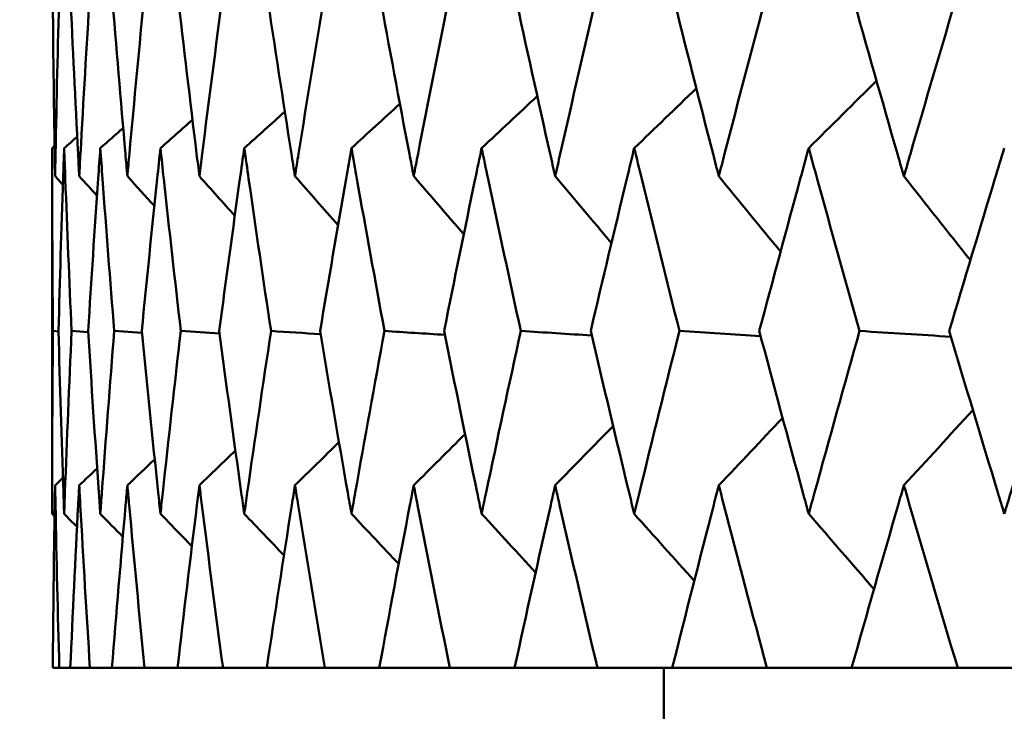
# Model space of a CAD drawing. Header units: millimetres. Extents: x 61 to 1929, y 482 to 2664.
# Tile 152 of 219: x 996.47 to 999.69, y 713.21 to 715.47. Entities that reach past the tile are written whole.
import ezdxf

# ---------------------------------------------------------------- set-up
doc = ezdxf.new("R2010")
doc.units = ezdxf.units.MM
doc.header["$LTSCALE"] = 10
doc.layers.add('Widoczne (ISO)', color=7, linetype='Continuous', lineweight=50)

msp = doc.modelspace()

# ---------------------------------------------------------------- linework, layer by layer
at = {"layer": 'Widoczne (ISO)'}
for p, q in [((996.5742, 715.0544), (996.5742, 713.8578)), ((996.5952, 714.4549), (996.5771, 714.4562)), ((996.6924, 714.4524), (996.638, 714.4562)), ((996.8681, 714.45), (996.7775, 714.4562)), ((996.5763, 713.3536), (996.5977, 713.3536)), ((996.6338, 713.3536), (996.5977, 713.3536)), ((996.6338, 713.3536), (996.698, 713.3536)), ((996.77, 713.3536), (996.698, 713.3536)), ((996.77, 713.3536), (996.8766, 713.3536)), ((996.9844, 713.3536), (996.8766, 713.3536)), ((996.9844, 713.3536), (997.1331, 713.3536)), ((997.2761, 713.3536), (997.1331, 713.3536)), ((997.2761, 713.3536), (997.4662, 713.3536)), ((997.6439, 713.3536), (997.4662, 713.3536)), ((997.6439, 713.3536), (997.8748, 713.3536)), ((998.0864, 713.3536), (997.8748, 713.3536)), ((998.0864, 713.3536), (998.3572, 713.3536)), ((998.602, 713.3536), (998.3572, 713.3536)), ((998.5742, 712.3536), (998.5742, 713.3536)), ((998.602, 713.3536), (998.9114, 713.3536)), ((999.1884, 713.3536), (998.9114, 713.3536)), ((999.1884, 713.3536), (999.5354, 713.3536)), ((999.8435, 713.3536), (999.5354, 713.3536))]:
    msp.add_line(p, q, dxfattribs=at)
msp.add_circle((1016.5742, 751.3536), 50, dxfattribs=at)
for points, knots in [([(996.5763, 715.5613), (996.5777, 715.3862), (996.5799, 715.2111), (996.5832, 715.0115), (996.5837, 714.987), (996.5841, 714.9625)], [0.01044349, 0.01044349, 0.01044349, 0.01044349, 0.07085106, 0.07085106, 0.07930241, 0.07930241, 0.07930241, 0.07930241]), ([(996.5841, 714.9625), (996.5845, 714.9869), (996.585, 715.0114), (996.5888, 715.211), (996.5928, 715.3862), (996.5977, 715.5613)], [0.06241522, 0.06241522, 0.06241522, 0.06241522, 0.0708546, 0.0708546, 0.13127416, 0.13127416, 0.13127416, 0.13127416]), ([(996.6339, 715.5613), (996.6415, 715.3862), (996.65, 715.2111), (996.6604, 715.0115), (996.6617, 714.987), (996.663, 714.9625)], [0.01044349, 0.01044349, 0.01044349, 0.01044349, 0.07085106, 0.07085106, 0.07930241, 0.07930241, 0.07930241, 0.07930241]), ([(996.663, 714.9625), (996.6643, 714.9869), (996.6656, 715.0114), (996.6765, 715.211), (996.6868, 715.3862), (996.6978, 715.5613)], [0.06241522, 0.06241522, 0.06241522, 0.06241522, 0.0708546, 0.0708546, 0.13127416, 0.13127416, 0.13127416, 0.13127416]), ([(996.7701, 715.5613), (996.784, 715.3862), (996.7986, 715.2111), (996.8161, 715.0115), (996.8183, 714.987), (996.8205, 714.9625)], [0.01044349, 0.01044349, 0.01044349, 0.01044349, 0.07085106, 0.07085106, 0.07930241, 0.07930241, 0.07930241, 0.07930241]), ([(996.8205, 714.9625), (996.8226, 714.9869), (996.8248, 715.0114), (996.8428, 715.211), (996.8593, 715.3862), (996.8765, 715.5613)], [0.06241522, 0.06241522, 0.06241522, 0.06241522, 0.0708546, 0.0708546, 0.13127416, 0.13127416, 0.13127416, 0.13127416]), ([(996.9846, 715.5613), (997.0046, 715.3862), (997.0253, 715.2111), (997.0498, 715.0115), (997.0529, 714.987), (997.0559, 714.9625)], [0.01044349, 0.01044349, 0.01044349, 0.01044349, 0.07085106, 0.07085106, 0.07930241, 0.07930241, 0.07930241, 0.07930241]), ([(997.0559, 714.9625), (997.0589, 714.9869), (997.062, 715.0114), (997.0869, 715.211), (997.1095, 715.3862), (997.1329, 715.5613)], [0.06241522, 0.06241522, 0.06241522, 0.06241522, 0.0708546, 0.0708546, 0.13127416, 0.13127416, 0.13127416, 0.13127416]), ([(997.2763, 715.5613), (997.3024, 715.3862), (997.3292, 715.2111), (997.3606, 715.0115), (997.3645, 714.987), (997.3684, 714.9625)], [0.01044349, 0.01044349, 0.01044349, 0.01044349, 0.07085106, 0.07085106, 0.07930241, 0.07930241, 0.07930241, 0.07930241]), ([(997.3684, 714.9625), (997.3722, 714.9869), (997.3761, 715.0114), (997.408, 715.211), (997.4366, 715.3862), (997.4659, 715.5613)], [0.06241522, 0.06241522, 0.06241522, 0.06241522, 0.0708546, 0.0708546, 0.13127416, 0.13127416, 0.13127416, 0.13127416]), ([(997.6442, 715.5613), (997.6763, 715.3862), (997.709, 715.2111), (997.7472, 715.0115), (997.7519, 714.987), (997.7566, 714.9625)], [0.01044349, 0.01044349, 0.01044349, 0.01044349, 0.07085106, 0.07085106, 0.07930241, 0.07930241, 0.07930241, 0.07930241]), ([(997.7566, 714.9625), (997.7613, 714.9869), (997.766, 715.0114), (997.8047, 715.211), (997.8392, 715.3862), (997.8745, 715.5613)], [0.06241522, 0.06241522, 0.06241522, 0.06241522, 0.0708546, 0.0708546, 0.13127416, 0.13127416, 0.13127416, 0.13127416]), ([(998.0868, 715.5613), (998.1247, 715.3862), (998.1633, 715.2111), (998.2081, 715.0115), (998.2136, 714.987), (998.2191, 714.9625)], [0.01044349, 0.01044349, 0.01044349, 0.01044349, 0.07085106, 0.07085106, 0.07930241, 0.07930241, 0.07930241, 0.07930241]), ([(998.2191, 714.9625), (998.2247, 714.9869), (998.2302, 715.0114), (998.2754, 715.211), (998.3158, 715.3862), (998.3568, 715.5613)], [0.06241522, 0.06241522, 0.06241522, 0.06241522, 0.0708546, 0.0708546, 0.13127416, 0.13127416, 0.13127416, 0.13127416]), ([(998.6024, 715.5613), (998.646, 715.3862), (998.6902, 715.2111), (998.7415, 715.0115), (998.7478, 714.987), (998.7541, 714.9625)], [0.01044349, 0.01044349, 0.01044349, 0.01044349, 0.07085106, 0.07085106, 0.07930241, 0.07930241, 0.07930241, 0.07930241]), ([(998.7541, 714.9625), (998.7604, 714.9869), (998.7667, 715.0114), (998.8184, 715.211), (998.8644, 715.3862), (998.911, 715.5613)], [0.06241522, 0.06241522, 0.06241522, 0.06241522, 0.0708546, 0.0708546, 0.13127416, 0.13127416, 0.13127416, 0.13127416]), ([(999.1889, 715.5613), (999.238, 715.3862), (999.2877, 715.2111), (999.3452, 715.0115), (999.3523, 714.987), (999.3594, 714.9625)], [0.01044349, 0.01044349, 0.01044349, 0.01044349, 0.07085106, 0.07085106, 0.07930241, 0.07930241, 0.07930241, 0.07930241]), ([(999.3594, 714.9625), (999.3665, 714.9869), (999.3735, 715.0114), (999.4314, 715.211), (999.4829, 715.3862), (999.5349, 715.5613)], [0.06241522, 0.06241522, 0.06241522, 0.06241522, 0.0708546, 0.0708546, 0.13127416, 0.13127416, 0.13127416, 0.13127416]), ([(996.5771, 714.4562), (996.5755, 714.6221), (996.5746, 714.7881), (996.5743, 714.9875), (996.5742, 715.021), (996.5742, 715.0544)], [0.00418374, 0.00418374, 0.00418374, 0.00418374, 0.06147247, 0.06147247, 0.07302352, 0.07302352, 0.07302352, 0.07302352]), ([(996.6137, 715.0544), (996.6125, 715.021), (996.6113, 714.9875), (996.6045, 714.7881), (996.5995, 714.6221), (996.5952, 714.4562)], [0.04993807, 0.04993807, 0.04993807, 0.04993807, 0.0614821, 0.0614821, 0.11877783, 0.11877783, 0.11877783, 0.11877783]), ([(996.638, 714.4562), (996.6304, 714.6221), (996.6236, 714.7881), (996.6161, 714.9875), (996.6149, 715.021), (996.6137, 715.0544)], [0.00418374, 0.00418374, 0.00418374, 0.00418374, 0.06147247, 0.06147247, 0.07302352, 0.07302352, 0.07302352, 0.07302352]), ([(996.7319, 715.0544), (996.7295, 715.021), (996.7272, 714.9875), (996.7133, 714.7881), (996.7024, 714.6221), (996.6921, 714.4562)], [0.04993807, 0.04993807, 0.04993807, 0.04993807, 0.0614821, 0.0614821, 0.11877783, 0.11877783, 0.11877783, 0.11877783]), ([(996.7775, 714.4562), (996.7641, 714.6221), (996.7513, 714.7881), (996.7367, 714.9875), (996.7343, 715.021), (996.7319, 715.0544)], [0.00418374, 0.00418374, 0.00418374, 0.00418374, 0.06147247, 0.06147247, 0.07302352, 0.07302352, 0.07302352, 0.07302352]), ([(996.9285, 715.0544), (996.9249, 715.021), (996.9214, 714.9875), (996.9004, 714.7881), (996.8836, 714.6221), (996.8675, 714.4562)], [0.04993807, 0.04993807, 0.04993807, 0.04993807, 0.0614821, 0.0614821, 0.11877783, 0.11877783, 0.11877783, 0.11877783]), ([(996.9951, 714.4562), (996.9759, 714.6221), (996.9572, 714.7881), (996.9356, 714.9875), (996.9321, 715.021), (996.9285, 715.0544)], [0.00418374, 0.00418374, 0.00418374, 0.00418374, 0.06147247, 0.06147247, 0.07302352, 0.07302352, 0.07302352, 0.07302352]), ([(997.2026, 715.0544), (997.1978, 715.021), (997.1931, 714.9875), (997.1652, 714.7881), (997.1426, 714.6221), (997.1207, 714.4562)], [0.04993807, 0.04993807, 0.04993807, 0.04993807, 0.0614821, 0.0614821, 0.11877783, 0.11877783, 0.11877783, 0.11877783]), ([(997.2901, 714.4562), (997.265, 714.6221), (997.2406, 714.7881), (997.2121, 714.9875), (997.2073, 715.021), (997.2026, 715.0544)], [0.00418374, 0.00418374, 0.00418374, 0.00418374, 0.06147247, 0.06147247, 0.07302352, 0.07302352, 0.07302352, 0.07302352]), ([(997.5531, 715.0544), (997.5472, 715.021), (997.5414, 714.9875), (997.5066, 714.7881), (997.4783, 714.6221), (997.4506, 714.4562)], [0.04993807, 0.04993807, 0.04993807, 0.04993807, 0.0614821, 0.0614821, 0.11877783, 0.11877783, 0.11877783, 0.11877783]), ([(997.6611, 714.4562), (997.6304, 714.6221), (997.6003, 714.7881), (997.5649, 714.9875), (997.559, 715.021), (997.5531, 715.0544)], [0.00418374, 0.00418374, 0.00418374, 0.00418374, 0.06147247, 0.06147247, 0.07302352, 0.07302352, 0.07302352, 0.07302352]), ([(997.9787, 715.0544), (997.9717, 715.021), (997.9647, 714.9875), (997.9232, 714.7881), (997.8893, 714.6221), (997.856, 714.4562)], [0.04993807, 0.04993807, 0.04993807, 0.04993807, 0.0614821, 0.0614821, 0.11877783, 0.11877783, 0.11877783, 0.11877783]), ([(998.1068, 714.4562), (998.0705, 714.6221), (998.0348, 714.7881), (997.9927, 714.9875), (997.9857, 715.021), (997.9787, 715.0544)], [0.00418374, 0.00418374, 0.00418374, 0.00418374, 0.06147247, 0.06147247, 0.07302352, 0.07302352, 0.07302352, 0.07302352]), ([(998.4777, 715.0544), (998.4696, 715.021), (998.4615, 714.9875), (998.4135, 714.7881), (998.3741, 714.6221), (998.3353, 714.4562)], [0.04993807, 0.04993807, 0.04993807, 0.04993807, 0.0614821, 0.0614821, 0.11877783, 0.11877783, 0.11877783, 0.11877783]), ([(998.6253, 714.4562), (998.5836, 714.6221), (998.5426, 714.7881), (998.4939, 714.9875), (998.4858, 715.021), (998.4777, 715.0544)], [0.00418374, 0.00418374, 0.00418374, 0.00418374, 0.06147247, 0.06147247, 0.07302352, 0.07302352, 0.07302352, 0.07302352]), ([(999.0481, 715.0544), (999.0389, 715.021), (999.0298, 714.9875), (998.9754, 714.7881), (998.9307, 714.6221), (998.8866, 714.4562)], [0.04993807, 0.04993807, 0.04993807, 0.04993807, 0.0614821, 0.0614821, 0.11877783, 0.11877783, 0.11877783, 0.11877783]), ([(999.2147, 714.4562), (999.1678, 714.6221), (999.1214, 714.7881), (999.0665, 714.9875), (999.0573, 715.021), (999.0481, 715.0544)], [0.00418374, 0.00418374, 0.00418374, 0.00418374, 0.06147247, 0.06147247, 0.07302352, 0.07302352, 0.07302352, 0.07302352]), ([(999.6877, 715.0544), (999.6775, 715.021), (999.6673, 714.9875), (999.6067, 714.7881), (999.5569, 714.6221), (999.5076, 714.4562)], [0.04993807, 0.04993807, 0.04993807, 0.04993807, 0.0614821, 0.0614821, 0.11877783, 0.11877783, 0.11877783, 0.11877783]), ([(996.5742, 713.8578), (996.5742, 713.881), (996.5742, 713.9042), (996.5745, 714.1036), (996.5754, 714.2799), (996.5771, 714.4562)], [0.05804162, 0.05804162, 0.05804162, 0.05804162, 0.06605559, 0.06605559, 0.12689392, 0.12689392, 0.12689392, 0.12689392]), ([(996.5952, 714.4562), (996.5998, 714.2799), (996.6051, 714.1037), (996.612, 713.9043), (996.6129, 713.881), (996.6137, 713.8578)], [0.00523804, 0.00523804, 0.00523804, 0.00523804, 0.06606705, 0.06606705, 0.07409033, 0.07409033, 0.07409033, 0.07409033]), ([(996.6137, 713.8578), (996.6145, 713.881), (996.6154, 713.9042), (996.6227, 714.1036), (996.63, 714.2799), (996.638, 714.4562)], [0.05804162, 0.05804162, 0.05804162, 0.05804162, 0.06605559, 0.06605559, 0.12689392, 0.12689392, 0.12689392, 0.12689392]), ([(996.6921, 714.4562), (996.703, 714.2799), (996.7146, 714.1037), (996.7286, 713.9043), (996.7303, 713.881), (996.7319, 713.8578)], [0.00523804, 0.00523804, 0.00523804, 0.00523804, 0.06606705, 0.06606705, 0.07409033, 0.07409033, 0.07409033, 0.07409033]), ([(996.7319, 713.8578), (996.7336, 713.881), (996.7353, 713.9042), (996.7497, 714.1036), (996.7632, 714.2799), (996.7775, 714.4562)], [0.05804162, 0.05804162, 0.05804162, 0.05804162, 0.06605559, 0.06605559, 0.12689392, 0.12689392, 0.12689392, 0.12689392]), ([(996.8675, 714.4562), (996.8846, 714.2799), (996.9025, 714.1037), (996.9235, 713.9043), (996.926, 713.881), (996.9285, 713.8578)], [0.00523804, 0.00523804, 0.00523804, 0.00523804, 0.06606705, 0.06606705, 0.07409033, 0.07409033, 0.07409033, 0.07409033]), ([(996.9285, 713.8578), (996.931, 713.881), (996.9335, 713.9042), (996.955, 714.1036), (996.9747, 714.2799), (996.9951, 714.4562)], [0.05804162, 0.05804162, 0.05804162, 0.05804162, 0.06605559, 0.06605559, 0.12689392, 0.12689392, 0.12689392, 0.12689392]), ([(997.1207, 714.4562), (997.1439, 714.2799), (997.168, 714.1037), (997.196, 713.9043), (997.1993, 713.881), (997.2026, 713.8578)], [0.00523804, 0.00523804, 0.00523804, 0.00523804, 0.06606705, 0.06606705, 0.07409033, 0.07409033, 0.07409033, 0.07409033]), ([(997.2026, 713.8578), (997.2059, 713.881), (997.2092, 713.9042), (997.2376, 714.1036), (997.2635, 714.2799), (997.2901, 714.4562)], [0.05804162, 0.05804162, 0.05804162, 0.05804162, 0.06605559, 0.06605559, 0.12689392, 0.12689392, 0.12689392, 0.12689392]), ([(997.4506, 714.4562), (997.48, 714.2799), (997.51, 714.1037), (997.5449, 713.9043), (997.549, 713.881), (997.5531, 713.8578)], [0.00523804, 0.00523804, 0.00523804, 0.00523804, 0.06606705, 0.06606705, 0.07409033, 0.07409033, 0.07409033, 0.07409033]), ([(997.5531, 713.8578), (997.5572, 713.881), (997.5613, 713.9042), (997.5966, 714.1036), (997.6285, 714.2799), (997.6611, 714.4562)], [0.05804162, 0.05804162, 0.05804162, 0.05804162, 0.06605559, 0.06605559, 0.12689392, 0.12689392, 0.12689392, 0.12689392]), ([(997.856, 714.4562), (997.8913, 714.2799), (997.9274, 714.1037), (997.969, 713.9043), (997.9738, 713.881), (997.9787, 713.8578)], [0.00523804, 0.00523804, 0.00523804, 0.00523804, 0.06606705, 0.06606705, 0.07409033, 0.07409033, 0.07409033, 0.07409033]), ([(997.9787, 713.8578), (997.9836, 713.881), (997.9884, 713.9042), (998.0305, 714.1036), (998.0683, 714.2799), (998.1068, 714.4562)], [0.05804162, 0.05804162, 0.05804162, 0.05804162, 0.06605559, 0.06605559, 0.12689392, 0.12689392, 0.12689392, 0.12689392]), ([(998.3353, 714.4562), (998.3764, 714.2799), (998.4183, 714.1037), (998.4664, 713.9043), (998.472, 713.881), (998.4777, 713.8578)], [0.00523804, 0.00523804, 0.00523804, 0.00523804, 0.06606705, 0.06606705, 0.07409033, 0.07409033, 0.07409033, 0.07409033]), ([(998.4777, 713.8578), (998.4833, 713.881), (998.489, 713.9042), (998.5375, 714.1036), (998.5811, 714.2799), (998.6253, 714.4562)], [0.05804162, 0.05804162, 0.05804162, 0.05804162, 0.06605559, 0.06605559, 0.12689392, 0.12689392, 0.12689392, 0.12689392]), ([(998.8866, 714.4562), (998.9333, 714.2799), (998.9808, 714.1037), (999.0354, 713.9043), (999.0417, 713.881), (999.0481, 713.8578)], [0.00523804, 0.00523804, 0.00523804, 0.00523804, 0.06606705, 0.06606705, 0.07409033, 0.07409033, 0.07409033, 0.07409033]), ([(999.0481, 713.8578), (999.0545, 713.881), (999.0608, 713.9042), (999.1158, 714.1036), (999.1649, 714.2799), (999.2147, 714.4562)], [0.05804162, 0.05804162, 0.05804162, 0.05804162, 0.06605559, 0.06605559, 0.12689392, 0.12689392, 0.12689392, 0.12689392]), ([(999.5076, 714.4562), (999.5599, 714.2799), (999.6128, 714.1037), (999.6735, 713.9043), (999.6806, 713.881), (999.6877, 713.8578)], [0.00523804, 0.00523804, 0.00523804, 0.00523804, 0.06606705, 0.06606705, 0.07409033, 0.07409033, 0.07409033, 0.07409033]), ([(999.6877, 713.8578), (999.6948, 713.881), (999.7018, 713.9042), (999.7629, 714.1036), (999.8175, 714.2799), (999.8726, 714.4562)], [0.05804162, 0.05804162, 0.05804162, 0.05804162, 0.06605559, 0.06605559, 0.12689392, 0.12689392, 0.12689392, 0.12689392]), ([(996.5841, 713.9512), (996.5837, 713.9296), (996.5833, 713.9081), (996.58, 713.7089), (996.5778, 713.5312), (996.5763, 713.3536)], [0.05393723, 0.05393723, 0.05393723, 0.05393723, 0.06137399, 0.06137399, 0.12273355, 0.12273355, 0.12273355, 0.12273355]), ([(996.5977, 713.3536), (996.5928, 713.5312), (996.5887, 713.7088), (996.5849, 713.9081), (996.5845, 713.9296), (996.5841, 713.9512)], [0, 0, 0, 0, 0.06135239, 0.06135239, 0.06879633, 0.06879633, 0.06879633, 0.06879633]), ([(996.663, 713.9512), (996.6618, 713.9296), (996.6607, 713.9081), (996.6502, 713.7089), (996.6416, 713.5312), (996.6338, 713.3536)], [0.05393723, 0.05393723, 0.05393723, 0.05393723, 0.06137399, 0.06137399, 0.12273355, 0.12273355, 0.12273355, 0.12273355]), ([(996.698, 713.3536), (996.6867, 713.5312), (996.6762, 713.7088), (996.6653, 713.9081), (996.6641, 713.9296), (996.663, 713.9512)], [0, 0, 0, 0, 0.06135239, 0.06135239, 0.06879633, 0.06879633, 0.06879633, 0.06879633]), ([(996.8205, 713.9512), (996.8185, 713.9296), (996.8166, 713.9081), (996.7991, 713.7089), (996.7842, 713.5312), (996.77, 713.3536)], [0.05393723, 0.05393723, 0.05393723, 0.05393723, 0.06137399, 0.06137399, 0.12273355, 0.12273355, 0.12273355, 0.12273355]), ([(996.8766, 713.3536), (996.8591, 713.5312), (996.8423, 713.7088), (996.8243, 713.9081), (996.8224, 713.9296), (996.8205, 713.9512)], [0, 0, 0, 0, 0.06135239, 0.06135239, 0.06879633, 0.06879633, 0.06879633, 0.06879633]), ([(997.0559, 713.9512), (997.0532, 713.9296), (997.0505, 713.9081), (997.026, 713.7089), (997.0048, 713.5312), (996.9844, 713.3536)], [0.05393723, 0.05393723, 0.05393723, 0.05393723, 0.06137399, 0.06137399, 0.12273355, 0.12273355, 0.12273355, 0.12273355]), ([(997.1331, 713.3536), (997.1093, 713.5312), (997.0862, 713.7088), (997.0613, 713.9081), (997.0586, 713.9296), (997.0559, 713.9512)], [0, 0, 0, 0, 0.06135239, 0.06135239, 0.06879633, 0.06879633, 0.06879633, 0.06879633]), ([(997.3684, 713.9512), (997.3649, 713.9296), (997.3615, 713.9081), (997.33, 713.7089), (997.3027, 713.5312), (997.2761, 713.3536)], [0.05393723, 0.05393723, 0.05393723, 0.05393723, 0.06137399, 0.06137399, 0.12273355, 0.12273355, 0.12273355, 0.12273355]), ([(997.4662, 713.3536), (997.4363, 713.5312), (997.4071, 713.7088), (997.3752, 713.9081), (997.3718, 713.9296), (997.3684, 713.9512)], [0, 0, 0, 0, 0.06135239, 0.06135239, 0.06879633, 0.06879633, 0.06879633, 0.06879633]), ([(997.7566, 713.9512), (997.7525, 713.9296), (997.7483, 713.9081), (997.71, 713.7089), (997.6766, 713.5312), (997.6439, 713.3536)], [0.05393723, 0.05393723, 0.05393723, 0.05393723, 0.06137399, 0.06137399, 0.12273355, 0.12273355, 0.12273355, 0.12273355]), ([(997.8748, 713.3536), (997.8388, 713.5312), (997.8036, 713.7088), (997.7649, 713.9081), (997.7608, 713.9296), (997.7566, 713.9512)], [0, 0, 0, 0, 0.06135239, 0.06135239, 0.06879633, 0.06879633, 0.06879633, 0.06879633]), ([(998.2191, 713.9512), (998.2143, 713.9296), (998.2094, 713.9081), (998.1645, 713.7089), (998.1251, 713.5312), (998.0864, 713.3536)], [0.05393723, 0.05393723, 0.05393723, 0.05393723, 0.06137399, 0.06137399, 0.12273355, 0.12273355, 0.12273355, 0.12273355]), ([(998.3572, 713.3536), (998.3153, 713.5312), (998.2742, 713.7088), (998.2289, 713.9081), (998.224, 713.9296), (998.2191, 713.9512)], [0, 0, 0, 0, 0.06135239, 0.06135239, 0.06879633, 0.06879633, 0.06879633, 0.06879633]), ([(998.7541, 713.9512), (998.7485, 713.9296), (998.743, 713.9081), (998.6916, 713.7089), (998.6464, 713.5312), (998.602, 713.3536)], [0.05393723, 0.05393723, 0.05393723, 0.05393723, 0.06137399, 0.06137399, 0.12273355, 0.12273355, 0.12273355, 0.12273355]), ([(998.9114, 713.3536), (998.8639, 713.5312), (998.817, 713.7088), (998.7653, 713.9081), (998.7597, 713.9296), (998.7541, 713.9512)], [0, 0, 0, 0, 0.06135239, 0.06135239, 0.06879633, 0.06879633, 0.06879633, 0.06879633]), ([(999.3594, 713.9512), (999.3531, 713.9296), (999.3469, 713.9081), (999.2893, 713.7089), (999.2385, 713.5312), (999.1884, 713.3536)], [0.05393723, 0.05393723, 0.05393723, 0.05393723, 0.06137399, 0.06137399, 0.12273355, 0.12273355, 0.12273355, 0.12273355]), ([(999.5354, 713.3536), (999.4823, 713.5312), (999.4299, 713.7088), (999.3719, 713.9081), (999.3656, 713.9296), (999.3594, 713.9512)], [0, 0, 0, 0, 0.06135239, 0.06135239, 0.06879633, 0.06879633, 0.06879633, 0.06879633])]:
    msp.add_open_spline(points, degree=3, knots=knots, dxfattribs=at)
for points in [[(999.0481, 715.0544), (999.122, 715.1279), (999.1959, 715.2014), (999.2698, 715.2748)], [(997.9787, 715.0544), (998.0393, 715.1112), (998.0999, 715.168), (998.1605, 715.2248)], [(998.4777, 715.0544), (998.5453, 715.1196), (998.6129, 715.1847), (998.6806, 715.2498)], [(997.5531, 715.0544), (997.6059, 715.1028), (997.6586, 715.1512), (997.7114, 715.1995)], [(997.2026, 715.0544), (997.2468, 715.0942), (997.291, 715.134), (997.3352, 715.1738)], [(996.9285, 715.0544), (996.9634, 715.0854), (996.9983, 715.1164), (997.0333, 715.1474)], [(996.7319, 715.0544), (996.7568, 715.0763), (996.7817, 715.0982), (996.8067, 715.1201)], [(996.6137, 715.0544), (996.6279, 715.0668), (996.642, 715.0792), (996.6562, 715.0916)], [(996.5742, 715.0544), (996.577, 715.0568), (996.5797, 715.0592), (996.5824, 715.0616)], [(996.5841, 714.9625), (996.5926, 714.9532), (996.6011, 714.944), (996.6095, 714.9347)], [(996.663, 714.9625), (996.6823, 714.9413), (996.7017, 714.9201), (996.721, 714.8989)], [(996.8205, 714.9625), (996.8498, 714.93), (996.8792, 714.8976), (996.9086, 714.8652)], [(997.0559, 714.9625), (997.0944, 714.9193), (997.133, 714.8762), (997.1716, 714.8332)], [(997.3684, 714.9625), (997.4153, 714.9091), (997.4623, 714.8558), (997.5093, 714.8025)], [(997.7566, 714.9625), (997.8111, 714.8992), (997.8657, 714.836), (997.9203, 714.7729)], [(998.2191, 714.9625), (998.2804, 714.8896), (998.3417, 714.8168), (998.4032, 714.744)], [(998.7541, 714.9625), (998.8213, 714.8801), (998.8886, 714.7978), (998.956, 714.7157)], [(999.3594, 714.9625), (999.4317, 714.8707), (999.5042, 714.7791), (999.5767, 714.6876)], [(997.1218, 714.4478), (997.0796, 714.4506), (997.0374, 714.4534), (996.9951, 714.4562)], [(997.4524, 714.4456), (997.3983, 714.4491), (997.3442, 714.4527), (997.2901, 714.4562)], [(997.8586, 714.4435), (997.7927, 714.4477), (997.7269, 714.4519), (997.6611, 714.4562)], [(998.3387, 714.4414), (998.2614, 714.4463), (998.1841, 714.4513), (998.1068, 714.4562)], [(998.891, 714.4394), (998.8025, 714.445), (998.7139, 714.4506), (998.6253, 714.4562)], [(999.5132, 714.4373), (999.4137, 714.4436), (999.3142, 714.4499), (999.2147, 714.4562)], [(999.3594, 713.9512), (999.4345, 714.0333), (999.5097, 714.1153), (999.5849, 714.1972)], [(998.7541, 713.9512), (998.8236, 714.0246), (998.8932, 714.0979), (998.9628, 714.1712)], [(998.2191, 713.9512), (998.2823, 714.0159), (998.3454, 714.0805), (998.4086, 714.1452)], [(997.7566, 713.9512), (997.8125, 714.0071), (997.8685, 714.063), (997.9245, 714.1188)], [(997.0559, 713.9512), (997.0951, 713.989), (997.1344, 714.0268), (997.1736, 714.0646)], [(997.3684, 713.9512), (997.4163, 713.9982), (997.4643, 714.0451), (997.5123, 714.0921)], [(996.8205, 713.9512), (996.8502, 713.9795), (996.8799, 714.0078), (996.9097, 714.0361)], [(996.663, 713.9512), (996.6825, 713.9696), (996.702, 713.988), (996.7215, 714.0064)], [(996.5841, 713.9512), (996.5926, 713.9592), (996.6011, 713.9672), (996.6096, 713.9752)], [(996.5742, 713.8578), (996.5769, 713.855), (996.5796, 713.8523), (996.5824, 713.8495)], [(996.6137, 713.8578), (996.6277, 713.8435), (996.6418, 713.8293), (996.6558, 713.815)], [(996.7319, 713.8578), (996.7565, 713.8327), (996.7811, 713.8076), (996.8056, 713.7825)], [(996.9285, 713.8578), (996.9628, 713.8224), (996.9971, 713.7871), (997.0314, 713.7517)], [(997.2026, 713.8578), (997.2458, 713.8126), (997.2891, 713.7674), (997.3323, 713.7222)], [(997.5531, 713.8578), (997.6045, 713.803), (997.6559, 713.7483), (997.7074, 713.6937)], [(997.9787, 713.8578), (998.0375, 713.7937), (998.0963, 713.7298), (998.1551, 713.6658)], [(998.4777, 713.8578), (998.543, 713.7846), (998.6084, 713.7115), (998.6739, 713.6385)], [(999.0481, 713.8578), (999.1192, 713.7756), (999.1903, 713.6935), (999.2616, 713.6115)]]:
    msp.add_open_spline(points, degree=3, dxfattribs=at)

doc.saveas('drawing.dxf')
